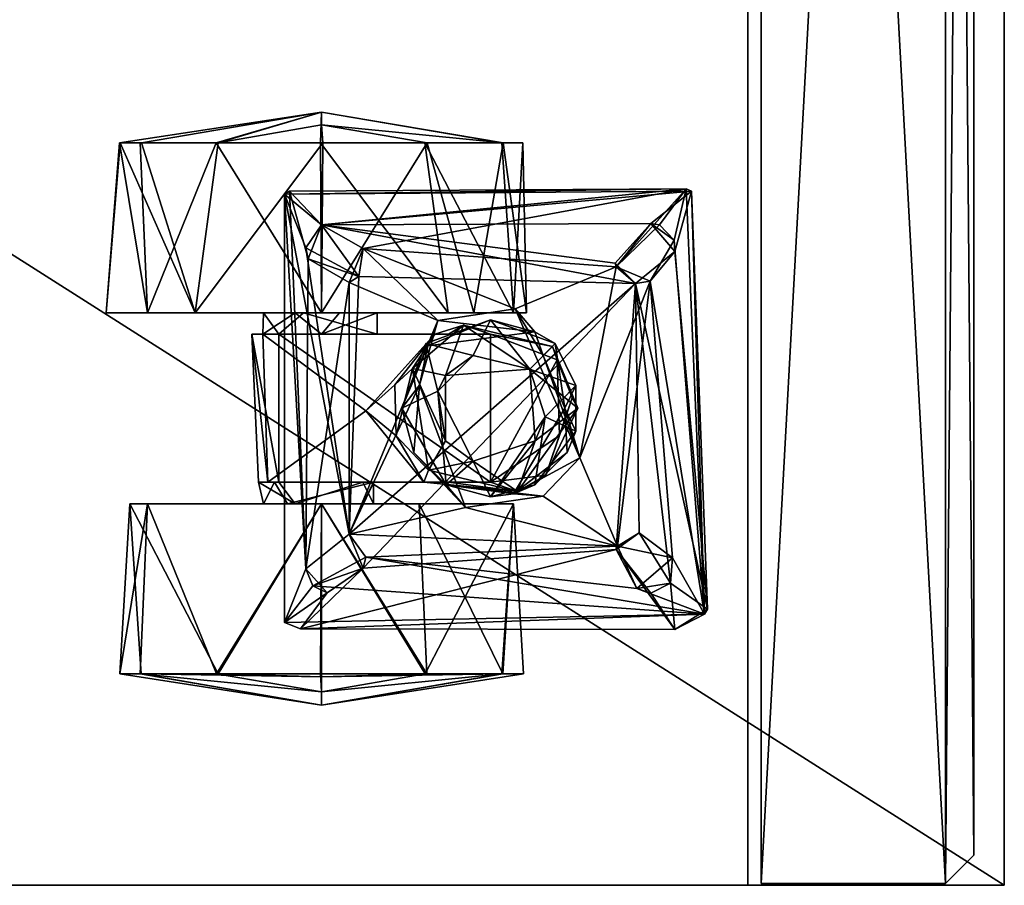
# Model space of a CAD drawing. Header units: inches. Extents: x 491 to 729, y -143 to 65.
# Tile 198 of 256: x 523.23 to 526.7, y -28.57 to -25.51. Entities that reach past the tile are written whole.
import ezdxf

# ---------------------------------------------------------------- set-up
doc = ezdxf.new("R2010")
doc.units = ezdxf.units.IN
doc.header["$MEASUREMENT"] = 0
doc.layers.add('A-FURN', color=7, linetype='Continuous')
doc.layers.add('CET color Grey2', color=7, linetype='Continuous', true_color=0x060606)
doc.layers.add('CET color Grey30', color=7, linetype='Continuous', true_color=0x594d3d)

# ---------------------------------------------------------------- blocks, each defined once
blk = doc.blocks.new('*C83')
at = {"layer": 'CET color Grey2', "linetype": 'Continuous'}
mesh = blk.add_polyface(dxfattribs=at)
corners = [(2.6213, 2.6143, 0.1239), (2.0213, 2.8569, 0.3133), (2.6213, 2.8824, 0.3952), (2.6213, 2.8781, 1.1322), (2.0213, 2.6887, 1.3748), (2.6213, 2.6068, 1.4004), (2.7292, 2.242, 0.8967), (2.6213, 2.955, 0.5734), (2.6213, 2.9528, 0.9549), (2.0213, 3.002, 0.76), (1.9451, 2.4888, 0.6016), (1.4231, 2.4318, 0.9754), (1.9451, 2.4492, 0.9647), (2.0213, 2.242, 0), (2.0213, 2.4477, 0.76), (2.0213, 2.3056, 0.5644), (2.44, 2.373, 1.7674), (1.1175, 2.2982, 1.7674), (1.2402, 2.1448, 1.7674), (2.6213, 2.2377, 1.497), (2.6846, 2.242, 1.3041), (2.0213, 2.3354, 0.9432), (1.9451, 2.242, 0.9656), (1.9451, 2.3929, 0.5319), (2.2119, 2.2889, 1.6849), (2.4507, 2.3556, 1.6849), (2.3311, 2.2422, 1.6849), (1.1175, 2.2982, 1.6849), (2.2507, 2.2982, 1.7674), (2.3311, 2.2422, 1.7674), (2.6213, 2.2463, 0.023), (1.9451, 2.0464, 0.6964), (2.0213, 2.242, 1.52), (2.0213, 2.1785, 0.9556)]
mesh.append_faces([[corners[k] for k in face] for face in [(0, 1, 2, 0), (3, 4, 5, 3), (6, 0, 7, 6), (4, 8, 9, 4), (10, 11, 12, 10), (1, 0, 13, 1), (6, 3, 5, 6), (6, 7, 3, 6), (7, 9, 8, 7), (19, 20, 5, 19), (19, 5, 4, 19), (21, 12, 22, 21), (12, 14, 23, 12), (30, 13, 0, 30), (6, 30, 0, 6), (26, 29, 28, 26), (15, 31, 23, 15), (15, 23, 14, 15), (9, 7, 1, 9), (32, 19, 4, 32), (16, 25, 27, 16), (12, 21, 14, 12), (7, 8, 3, 7), (3, 8, 4, 3), (5, 20, 6, 5), (12, 23, 10, 12), (26, 28, 24, 26), (21, 22, 33, 21), (0, 2, 7, 0), (7, 2, 1, 7)]])
mesh.append_faces([[corners[k] for k in face] for face in [(18, 28, 16, 18)]], dxfattribs={"vtx0": -1, "vtx1": -1, "vtx2": -1, "vtx3": -1})
mesh.append_faces([[corners[k] for k in face] for face in [(14, 1, 15, 14), (24, 25, 26, 24), (21, 4, 14, 21)]], dxfattribs={"vtx0": -1, "vtx1": -1, "vtx3": -1})
mesh.append_faces([[corners[k] for k in face] for face in [(14, 4, 9, 14), (15, 1, 13, 15), (24, 27, 25, 24), (16, 28, 29, 16), (14, 9, 1, 14), (21, 32, 4, 21)]], dxfattribs={"vtx0": -1, "vtx2": -1, "vtx3": -1})
mesh.append_faces([[corners[k] for k in face] for face in [(16, 17, 18, 16)]], dxfattribs={"vtx2": -1})
mesh = blk.add_polyface(dxfattribs=at)
corners = [(1.3469, 2.8569, 1.2067), (0.7469, 2.8821, 1.1254), (0.7469, 2.6136, 1.3965), (0.7365, 2.242, 0.0325), (0.7469, 2.6075, 0.12), (1.3469, 2.242, 0), (0.636, 2.242, 0.76), (0.7469, 2.8785, 0.3884), (1.3469, 2.9192, 0.415), (0.7469, 2.9548, 0.9473), (1.9451, 2.4888, 0.6016), (1.4231, 2.4648, 0.5685), (1.4231, 2.4318, 0.9754), (1.3469, 2.242, 1.52), (1.3469, 2.4477, 0.76), (0.6836, 2.242, 1.3041), (1.3469, 2.3629, 0.9264), (0.9282, 2.373, 1.6849), (1.1175, 2.2982, 1.7674), (2.44, 2.373, 1.7674), (1.1175, 2.2982, 1.6849), (1.3469, 2.3354, 0.5767), (0.7469, 2.2456, 1.497), (1.4231, 2.4084, 0.8809), (1.4231, 2.3929, 0.5319), (1.4231, 2.0966, 0.6146), (1.2402, 2.1448, 1.7674), (1.4231, 2.0588, 0.8533), (1.6747, 2.0853, 0.9896), (1.9451, 2.4492, 0.9647), (0.9049, 2.3167, 1.7674), (1.0325, 2.2227, 1.7674), (1.0569, 2.2731, 1.6849), (1.9451, 2.3929, 0.5319), (1.4231, 1.8816, 1.0237)]
mesh.append_faces([[corners[k] for k in face] for face in [(0, 1, 2, 0), (3, 4, 5, 3), (6, 7, 3, 6), (8, 9, 0, 8), (10, 11, 12, 10), (0, 2, 13, 0), (8, 7, 9, 8), (6, 9, 7, 6), (2, 1, 15, 2), (17, 18, 19, 17), (20, 17, 19, 20), (5, 4, 8, 5), (22, 13, 2, 22), (2, 15, 22, 2), (11, 14, 23, 11), (21, 24, 25, 21), (1, 6, 15, 1), (7, 8, 4, 7), (7, 4, 3, 7), (16, 23, 14, 16), (12, 28, 29, 12), (30, 31, 17, 30), (14, 11, 21, 14), (20, 18, 32, 20), (6, 1, 9, 6), (9, 1, 0, 9), (24, 10, 33, 24), (21, 11, 24, 21), (11, 10, 24, 11), (31, 32, 18, 31), (17, 31, 18, 17)]])
mesh.append_faces([[corners[k] for k in face] for face in [(0, 14, 8, 0), (13, 16, 0, 13), (8, 21, 5, 8)]], dxfattribs={"vtx0": -1, "vtx1": -1, "vtx3": -1})
mesh.append_faces([[corners[k] for k in face] for face in [(0, 16, 14, 0), (8, 14, 21, 8), (23, 34, 12, 23)]], dxfattribs={"vtx0": -1, "vtx2": -1, "vtx3": -1})
mesh.append_faces([[corners[k] for k in face] for face in [(20, 26, 18, 20), (32, 17, 20, 32)]], dxfattribs={"vtx0": -1, "vtx3": -1})
mesh.append_faces([[corners[k] for k in face] for face in [(23, 16, 27, 23)]], dxfattribs={"vtx1": -1})
mesh.append_faces([[corners[k] for k in face] for face in [(12, 11, 23, 12)]], dxfattribs={"vtx2": -1})
mesh = blk.add_polyface(dxfattribs=at)
corners = [(2.0213, 2.3056, 0.5644), (2.0213, 1.7953, 0.1451), (2.0213, 2.0464, 0.6964), (2.6213, 1.8698, 1.3961), (2.0213, 2.242, 1.52), (2.0213, 1.7046, 1.2974), (1.9451, 2.0464, 0.6964), (1.9451, 1.7936, 0.5604), (1.9451, 2.3929, 0.5319), (1.7654, 1.8961, 1.5753), (1.2402, 2.1448, 1.6849), (1.9941, 1.8319, 1.6674), (1.9451, 1.6459, 0.5305), (1.4231, 1.6459, 0.5306), (2.7292, 2.242, 0.8967), (2.6213, 1.6059, 0.3878), (2.6213, 2.2463, 0.023), (2.6213, 2.2377, 1.497), (2.6213, 1.6016, 1.1247), (2.6213, 1.8773, 0.1196), (2.128, 2.1448, 1.6849), (1.1175, 2.2982, 1.6849), (2.2119, 2.2889, 1.6849), (2.2507, 2.2982, 1.7674), (1.2402, 2.1448, 1.7674), (2.1489, 2.1107, 1.7674), (2.0213, 2.1785, 0.9556), (2.6846, 2.242, 1.3041), (1.9451, 1.8426, 1.0544), (1.9451, 2.242, 0.9656), (1.9049, 1.8668, 1.5522), (1.6841, 1.9582, 1.4512), (1.6841, 1.9582, 1.5522), (2.44, 2.373, 1.7674), (2.3311, 2.2422, 1.7674), (2.4507, 0.9363, 1.7674), (1.8244, 1.9213, 1.3655), (1.7667, 1.9832, 1.0279), (1.587, 1.9793, 1.0279), (2.0213, 2.3354, 0.9432), (1.9451, 2.4492, 0.9647), (2.2483, 2.095, 1.6849), (1.9126, 1.8745, 1.4661), (1.6747, 2.0853, 0.9896), (2.3311, 2.2422, 1.6849), (2.4507, 2.3556, 1.6849), (2.4586, 0.9553, 1.6849), (2.0213, 2.242, 0)]
mesh.append_faces([[corners[k] for k in face] for face in [(3, 4, 5, 3), (9, 10, 11, 9), (8, 12, 13, 8), (14, 15, 16, 14), (17, 4, 3, 17), (14, 18, 15, 14), (16, 19, 1, 16), (27, 17, 3, 27), (30, 31, 32, 30), (36, 37, 38, 36), (28, 29, 40, 28), (20, 11, 10, 20), (41, 11, 20, 41), (3, 18, 27, 3), (41, 25, 34, 41), (42, 31, 30, 42), (37, 28, 43, 37), (37, 36, 28, 37), (40, 43, 28, 40), (34, 44, 41, 34), (45, 33, 46, 45), (22, 25, 20, 22), (25, 41, 20, 25), (2, 6, 0, 2), (2, 29, 6, 2), (47, 16, 1, 47), (30, 32, 9, 30), (18, 14, 27, 18), (25, 22, 23, 25), (26, 29, 2, 26)]])
mesh.append_faces([[corners[k] for k in face] for face in [(0, 1, 2, 0), (6, 7, 8, 6), (20, 21, 22, 20), (23, 24, 25, 23), (2, 5, 26, 2), (33, 34, 35, 33), (26, 4, 39, 26)]], dxfattribs={"vtx0": -1, "vtx1": -1, "vtx3": -1})
mesh.append_faces([[corners[k] for k in face] for face in [(26, 5, 4, 26), (0, 47, 1, 0)]], dxfattribs={"vtx0": -1, "vtx2": -1, "vtx3": -1})
mesh.append_faces([[corners[k] for k in face] for face in [(28, 6, 29, 28), (8, 7, 12, 8)]], dxfattribs={"vtx0": -1, "vtx3": -1})
mesh = blk.add_polyface(dxfattribs=at)
corners = [(1.6747, 2.0853, 0.9896), (1.587, 1.9793, 1.0279), (1.7667, 1.9832, 1.0279), (0.7469, 1.8705, 0.1235), (1.3469, 2.242, 0), (1.3469, 1.897, 0.0828), (1.4231, 1.8816, 1.0237), (1.4231, 2.0966, 0.6146), (1.4231, 1.7936, 0.5604), (1.4231, 2.4318, 0.9754), (1.9451, 2.3929, 0.5319), (1.4231, 1.6459, 0.5306), (1.4231, 2.3929, 0.5319), (0.7469, 1.602, 0.3945), (0.636, 2.242, 0.76), (0.7365, 2.242, 0.0325), (1.3469, 2.3354, 0.5767), (1.3469, 2.0588, 0.6666), (1.3469, 2.242, 1.52), (0.7469, 1.8766, 1.4), (1.3469, 1.5649, 1.105), (0.7469, 2.2456, 1.497), (1.3469, 2.0966, 0.9054), (1.3469, 2.3629, 0.9264), (1.4231, 2.0588, 0.8533), (1.4231, 2.4084, 0.8809), (1.4656, 1.8644, 1.3655), (1.8244, 1.9213, 1.3655), (0.7469, 1.5292, 0.5726), (0.7469, 1.6055, 1.1315), (0.6836, 2.242, 1.3041), (1.2402, 2.1448, 1.6849), (1.1977, 1.1969, 1.6849), (1.1588, 2.0857, 1.6849), (2.128, 2.1448, 1.6849), (1.1175, 2.2982, 1.6849), (1.6841, 1.9582, 1.4512), (1.4137, 1.8021, 1.4512), (1.528, 1.9164, 1.5522), (1.0569, 2.2731, 1.6849), (0.957, 0.89, 1.6849), (0.9282, 2.373, 1.6849), (0.9049, 2.3167, 1.7674), (1.1199, 2.095, 1.7674), (1.0325, 2.2227, 1.7674), (1.2402, 2.1448, 1.7674), (1.6841, 1.9582, 1.5522), (1.7654, 1.8961, 1.5753)]
mesh.append_faces([[corners[k] for k in face] for face in [(0, 1, 2, 0), (3, 4, 5, 3), (9, 6, 0, 9), (10, 11, 12, 10), (13, 14, 15, 13), (18, 19, 20, 18), (21, 19, 18, 21), (1, 26, 27, 1), (14, 28, 29, 14), (30, 19, 21, 30), (36, 37, 38, 36), (15, 4, 3, 15), (3, 13, 15, 3), (14, 29, 30, 14), (43, 39, 44, 43), (33, 45, 31, 33), (42, 41, 40, 42), (46, 38, 47, 46), (38, 46, 36, 38), (14, 13, 28, 14), (8, 12, 11, 8), (33, 39, 43, 33), (33, 43, 45, 33), (26, 1, 6, 26), (6, 1, 0, 6), (24, 22, 17, 24), (17, 7, 24, 17), (16, 7, 17, 16)]])
mesh.append_faces([[corners[k] for k in face] for face in [(6, 7, 8, 6), (24, 6, 25, 24), (4, 16, 5, 4)]], dxfattribs={"vtx0": -1, "vtx1": -1, "vtx3": -1})
mesh.append_faces([[corners[k] for k in face] for face in [(5, 16, 17, 5), (18, 22, 23, 18), (39, 40, 41, 39), (6, 24, 7, 6)]], dxfattribs={"vtx0": -1, "vtx2": -1, "vtx3": -1})
mesh.append_faces([[corners[k] for k in face] for face in [(42, 43, 44, 42), (24, 23, 22, 24)]], dxfattribs={"vtx0": -1, "vtx3": -1})
mesh.append_faces([[corners[k] for k in face] for face in [(12, 8, 7, 12), (31, 32, 33, 31)]], dxfattribs={"vtx1": -1})
mesh.append_faces([[corners[k] for k in face] for face in [(34, 31, 35, 34), (35, 31, 45, 35)]], dxfattribs={"vtx2": -1})
mesh = blk.add_polyface(dxfattribs=at)
corners = [(2.6213, 1.6016, 1.1247), (2.0213, 1.5192, 0.9948), (2.6213, 1.5313, 0.5651), (2.0348, 1.5583, 1.6674), (1.8701, 1.4599, 1.5753), (1.9545, 1.4898, 1.5522), (2.0213, 1.5649, 0.415), (2.2483, 2.095, 1.6849), (2.183, 1.2021, 1.6849), (2.1249, 1.134, 1.7674), (2.3311, 2.2422, 1.7674), (2.1489, 2.1107, 1.7674), (2.196, 1.2052, 1.7674), (2.3363, 1.0793, 1.7674), (2.4586, 0.9553, 1.6849), (2.0213, 2.0464, 0.6964), (2.3311, 2.2422, 1.6849), (2.4507, 2.3556, 1.6849), (2.6213, 1.8773, 0.1196), (2.0213, 1.7953, 0.1451), (1.9964, 1.6459, 1.4512), (1.9126, 1.8745, 1.4661), (1.9964, 1.6459, 1.5522), (2.4507, 0.9363, 1.7674), (2.2374, 0.9948, 1.7674), (0.9745, 0.8793, 1.7674), (2.3311, 1.0497, 1.6849), (2.2772, 0.9979, 1.6849), (0.957, 0.89, 1.6849), (2.6213, 1.6059, 0.3878), (2.6213, 2.2463, 0.023), (2.0213, 1.7046, 1.2974), (2.6213, 1.8698, 1.3961), (2.44, 2.373, 1.7674), (2.1331, 1.0818, 1.6849), (1.9941, 1.8319, 1.6674), (1.5086, 1.3299, 1.6674)]
mesh.append_faces([[corners[k] for k in face] for face in [(0, 1, 2, 0), (3, 4, 5, 3), (2, 1, 6, 2), (3, 7, 8, 3), (18, 6, 19, 18), (20, 21, 22, 20), (8, 26, 13, 8), (29, 6, 18, 29), (29, 18, 30, 29), (31, 0, 32, 31), (14, 23, 28, 14), (14, 33, 23, 14), (24, 34, 9, 24), (8, 13, 12, 8), (13, 26, 27, 13), (0, 2, 29, 0), (29, 2, 6, 29), (35, 7, 3, 35), (5, 35, 3, 5), (8, 9, 34, 8), (34, 36, 8, 34), (27, 34, 24, 27), (27, 24, 13, 27), (1, 0, 31, 1), (8, 12, 9, 8), (5, 20, 22, 5)]])
mesh.append_faces([[corners[k] for k in face] for face in [(10, 13, 23, 10)]], dxfattribs={"vtx0": -1, "vtx1": -1, "vtx2": -1, "vtx3": -1})
mesh.append_faces([[corners[k] for k in face] for face in [(14, 16, 17, 14), (26, 14, 27, 26), (8, 14, 26, 8), (16, 14, 7, 16)]], dxfattribs={"vtx0": -1, "vtx1": -1, "vtx3": -1})
mesh.append_faces([[corners[k] for k in face] for face in [(9, 10, 11, 9), (10, 12, 13, 10), (15, 6, 1, 15), (15, 19, 6, 15), (24, 25, 23, 24), (27, 14, 28, 27), (23, 13, 24, 23), (15, 1, 31, 15), (10, 9, 12, 10)]], dxfattribs={"vtx0": -1, "vtx2": -1, "vtx3": -1})
mesh.append_faces([[corners[k] for k in face] for face in [(8, 7, 14, 8)]], dxfattribs={"vtx1": -1, "vtx2": -1})
mesh = blk.add_polyface(dxfattribs=at)
corners = [(1.1199, 2.095, 1.7674), (1.1853, 1.2021, 1.7674), (2.1249, 1.134, 1.7674), (1.3334, 1.7336, 1.6674), (1.2402, 2.1448, 1.6849), (1.7654, 1.8961, 1.5753), (1.1977, 1.1969, 1.6849), (1.3469, 1.5649, 1.105), (1.3469, 2.0966, 0.9054), (1.3469, 2.242, 1.52), (1.3469, 1.897, 0.0828), (0.7469, 1.602, 0.3945), (0.7469, 1.8705, 0.1235), (1.4137, 1.8021, 1.4512), (1.3718, 1.6459, 1.4512), (1.4137, 1.8021, 1.5522), (1.4979, 1.7064, 1.4281), (1.5691, 1.4876, 1.3655), (1.3902, 1.5505, 1.3655), (1.4231, 1.8816, 1.0237), (1.4231, 1.7936, 0.5604), (1.3469, 1.5649, 0.415), (0.7469, 1.6055, 1.1315), (0.7469, 1.5292, 0.5726), (1.2402, 2.1448, 1.7674), (1.4231, 1.6459, 0.5306), (1.9451, 1.6459, 0.5305), (1.8549, 1.4108, 0.5487), (0.9049, 2.3167, 1.7674), (1.3825, 1.5651, 1.5522), (1.3741, 1.46, 1.6674), (1.528, 1.9164, 1.5522), (1.1588, 2.0857, 1.6849), (0.957, 0.89, 1.6849), (1.0569, 2.2731, 1.6849), (1.4656, 1.8644, 1.3655), (1.3469, 2.0588, 0.6666), (1.7446, 1.8321, 1.4281), (1.5691, 1.8043, 1.3655), (0.7469, 1.8766, 1.4), (0.6836, 2.242, 1.3041), (1.6841, 1.9582, 1.4512), (1.6535, 1.4526, 1.4281), (1.4137, 1.4898, 1.4512), (1.8244, 1.9213, 1.3655), (0.9032, 0.9956, 1.7674)]
mesh.append_faces([[corners[k] for k in face] for face in [(3, 4, 5, 3), (3, 6, 4, 3), (10, 11, 12, 10), (13, 14, 15, 13), (14, 16, 17, 14), (18, 19, 20, 18), (21, 22, 23, 21), (25, 26, 27, 25), (15, 14, 29, 15), (7, 22, 21, 7), (15, 30, 3, 15), (3, 5, 31, 3), (16, 18, 17, 16), (35, 19, 18, 35), (30, 15, 29, 30), (13, 37, 16, 13), (13, 16, 14, 13), (15, 3, 31, 15), (31, 13, 15, 31), (16, 35, 18, 16), (37, 38, 16, 37), (22, 7, 39, 22), (22, 39, 40, 22), (41, 37, 13, 41), (21, 11, 10, 21), (14, 17, 42, 14), (23, 11, 21, 23), (14, 43, 29, 14), (14, 42, 43, 14), (38, 35, 16, 38), (28, 33, 45, 28), (18, 20, 25, 18)]])
mesh.append_faces([[corners[k] for k in face] for face in [(0, 1, 2, 0), (1, 0, 28, 1)]], dxfattribs={"vtx0": -1, "vtx1": -1, "vtx2": -1, "vtx3": -1})
mesh.append_faces([[corners[k] for k in face] for face in [(7, 8, 9, 7), (21, 8, 7, 21), (32, 33, 34, 32), (10, 36, 21, 10)]], dxfattribs={"vtx0": -1, "vtx1": -1, "vtx3": -1})
mesh.append_faces([[corners[k] for k in face] for face in [(2, 24, 0, 2), (21, 36, 8, 21)]], dxfattribs={"vtx0": -1, "vtx2": -1, "vtx3": -1})
mesh.append_faces([[corners[k] for k in face] for face in [(38, 44, 35, 38)]], dxfattribs={"vtx0": -1, "vtx3": -1})
mesh = blk.add_polyface(dxfattribs=at)
corners = [(1.5086, 1.3299, 1.6674), (2.1331, 1.0818, 1.6849), (1.1977, 1.1969, 1.6849), (1.3741, 1.46, 1.6674), (1.3334, 1.7336, 1.6674), (1.3902, 1.5505, 1.3655), (1.4477, 1.4503, 0.5767), (1.6841, 1.3369, 1.3655), (1.7205, 1.3576, 0.5487), (1.1563, 1.003, 1.6849), (1.0671, 1.0101, 1.7674), (2.1249, 1.134, 1.7674), (1.2444, 1.1206, 1.7674), (1.0482, 1.1296, 1.6849), (1.1588, 2.0857, 1.6849), (1.1853, 1.2021, 1.7674), (0.9049, 2.3167, 1.7674), (0.9032, 0.9956, 1.7674), (0.9745, 0.8793, 1.7674), (2.2374, 0.9948, 1.7674), (1.528, 1.3755, 1.5522), (1.6033, 1.3443, 1.4512), (1.6841, 1.3829, 1.5753), (1.4137, 1.4898, 1.4512), (0.957, 0.89, 1.6849), (1.0319, 1.0793, 1.7674), (1.4231, 1.6459, 0.5306), (1.5875, 1.4018, 0.5324), (1.3825, 1.5651, 1.5522), (1.6535, 1.4526, 1.4281), (1.5691, 1.4876, 1.3655), (1.8549, 1.4108, 0.5487), (1.8701, 1.4599, 1.5753), (2.4507, 0.9363, 1.7674), (1.7649, 1.3443, 1.4512)]
mesh.append_faces([[corners[k] for k in face] for face in [(0, 1, 2, 0), (3, 2, 4, 3), (5, 6, 7, 5), (8, 7, 6, 8), (20, 21, 22, 20), (23, 21, 20, 23), (6, 5, 26, 6), (26, 27, 6, 26), (0, 28, 22, 0), (23, 29, 21, 23), (12, 9, 10, 12), (26, 31, 27, 26), (9, 12, 2, 9), (2, 15, 13, 2), (25, 13, 15, 25), (13, 10, 9, 13), (0, 22, 32, 0), (18, 24, 33, 18), (28, 20, 22, 28), (28, 23, 20, 28), (28, 0, 3, 28), (2, 3, 0, 2), (2, 12, 15, 2), (24, 18, 17, 24), (27, 8, 6, 27), (21, 34, 22, 21), (13, 25, 10, 13)]])
mesh.append_faces([[corners[k] for k in face] for face in [(9, 1, 24, 9), (14, 13, 24, 14), (11, 10, 18, 11)]], dxfattribs={"vtx0": -1, "vtx1": -1, "vtx2": -1, "vtx3": -1})
mesh.append_faces([[corners[k] for k in face] for face in [(10, 11, 12, 10), (13, 14, 2, 13), (9, 24, 13, 9), (18, 10, 17, 18)]], dxfattribs={"vtx0": -1, "vtx1": -1, "vtx3": -1})
mesh.append_faces([[corners[k] for k in face] for face in [(15, 16, 17, 15), (18, 19, 11, 18), (17, 25, 15, 17), (11, 15, 12, 11), (17, 10, 25, 17)]], dxfattribs={"vtx0": -1, "vtx2": -1, "vtx3": -1})
mesh.append_faces([[corners[k] for k in face] for face in [(2, 1, 9, 2)]], dxfattribs={"vtx1": -1})
mesh.append_faces([[corners[k] for k in face] for face in [(30, 5, 7, 30)]], dxfattribs={"vtx2": -1})
mesh = blk.add_polyface(dxfattribs=at)
corners = [(1.7205, 1.3576, 0.5487), (1.9026, 1.4274, 1.3655), (1.6841, 1.3369, 1.3655), (2.0348, 1.5583, 1.6674), (2.183, 1.2021, 1.6849), (1.5086, 1.3299, 1.6674), (2.1249, 1.134, 1.7674), (2.1489, 2.1107, 1.7674), (1.2402, 2.1448, 1.7674), (1.7992, 1.8043, 1.3655), (1.8244, 1.9213, 1.3655), (1.5691, 1.8043, 1.3655), (1.9451, 1.8426, 1.0544), (1.978, 1.7414, 1.3655), (1.9451, 1.7936, 0.5604), (1.7446, 1.8321, 1.4281), (1.8701, 1.4599, 1.5753), (2.2772, 0.9979, 1.6849), (0.957, 0.89, 1.6849), (2.1331, 1.0818, 1.6849), (1.9126, 1.4174, 1.4661), (1.9545, 1.4898, 1.5522), (1.8703, 1.7064, 1.4281), (1.9126, 1.8745, 1.4661), (1.8549, 1.4108, 0.5487), (1.9451, 1.6459, 0.5305), (1.9451, 2.0464, 0.6964), (1.7649, 1.3443, 1.4512), (1.6841, 1.3829, 1.5753), (1.9941, 1.8319, 1.6674), (1.9049, 1.8668, 1.5522), (1.6535, 1.4526, 1.4281), (1.8225, 1.5075, 1.3655), (1.8225, 1.5075, 1.4281), (1.9964, 1.6459, 1.4512), (1.5691, 1.4876, 1.3655), (1.9964, 1.6459, 1.5522), (1.6841, 1.9582, 1.4512), (1.7654, 1.8961, 1.5753), (1.5875, 1.4018, 0.5324), (1.6033, 1.3443, 1.4512)]
mesh.append_faces([[corners[k] for k in face] for face in [(0, 1, 2, 0), (3, 4, 5, 3), (12, 13, 14, 12), (11, 15, 9, 11), (3, 5, 16, 3), (20, 21, 16, 20), (22, 15, 23, 22), (24, 25, 1, 24), (27, 20, 28, 27), (13, 12, 10, 13), (29, 21, 30, 29), (25, 13, 1, 25), (31, 32, 33, 31), (27, 33, 20, 27), (20, 34, 21, 20), (31, 33, 27, 31), (33, 32, 22, 33), (22, 23, 34, 22), (36, 23, 30, 36), (24, 1, 0, 24), (28, 20, 16, 28), (15, 37, 23, 15), (33, 22, 34, 33), (33, 34, 20, 33), (31, 35, 32, 31), (13, 25, 14, 13), (29, 30, 38, 29), (39, 24, 0, 39), (27, 40, 31, 27), (22, 9, 15, 22), (32, 9, 22, 32), (21, 36, 30, 21)]])
mesh.append_faces([[corners[k] for k in face] for face in [(6, 7, 8, 6)]], dxfattribs={"vtx0": -1, "vtx1": -1, "vtx2": -1, "vtx3": -1})
mesh.append_faces([[corners[k] for k in face] for face in [(9, 10, 11, 9), (17, 18, 19, 17), (14, 26, 12, 14), (32, 13, 9, 32)]], dxfattribs={"vtx0": -1, "vtx1": -1, "vtx3": -1})
mesh.append_faces([[corners[k] for k in face] for face in [(2, 32, 35, 2), (9, 13, 10, 9), (32, 1, 13, 32), (32, 2, 1, 32)]], dxfattribs={"vtx0": -1, "vtx2": -1, "vtx3": -1})
at = {"layer": 'CET color Grey30', "linetype": 'Continuous'}
mesh = blk.add_polyface(dxfattribs=at)
corners = [(0.001, 0.707, 1.795), (0, 18.707, 1.795), (0.001, 18.707, 19.497), (0, 0.707, 19.497)]
mesh.append_faces([[corners[k] for k in face] for face in [(0, 1, 2, 0), (0, 2, 3, 0), (1, 0, 3, 1), (1, 3, 2, 1)]])
mesh = blk.add_polyface(dxfattribs=at)
corners = [(12, 18.707, 19.497), (0, 18.707, 19.497), (0, 18.707, 20.122), (12, 18.707, 20.122), (0, -0.168, 19.497), (0, -0.168, 20.122), (12, -0.168, 19.497), (12, -0.168, 20.122)]
mesh.append_faces([[corners[k] for k in face] for face in [(0, 2, 3, 0), (1, 5, 2, 1), (1, 6, 4, 1), (5, 3, 2, 5), (4, 7, 5, 4), (6, 3, 7, 6)]], dxfattribs={"vtx0": -1, "vtx3": -1})
mesh.append_faces([[corners[k] for k in face] for face in [(0, 1, 2, 0), (1, 4, 5, 1), (1, 0, 6, 1), (5, 7, 3, 5), (4, 6, 7, 4), (6, 0, 3, 6)]], dxfattribs={"vtx2": -1})
mesh = blk.add_polyface(dxfattribs=at)
corners = [(0, 0.737, 1.795), (12, 0.737, 1.795), (12, 0.737, 4.7581), (0, 0.737, 4.7581)]
mesh.append_faces([[corners[k] for k in face] for face in [(0, 2, 3, 0), (1, 3, 2, 1)]], dxfattribs={"vtx0": -1, "vtx3": -1})
mesh.append_faces([[corners[k] for k in face] for face in [(0, 1, 2, 0), (1, 0, 3, 1)]], dxfattribs={"vtx2": -1})
mesh = blk.add_polyface(dxfattribs=at)
corners = [(11.944, 0.69, 2.195), (0.006, 0.69, 2.195), (0.006, 0.69, 19.309), (11.944, 0.69, 19.309), (0.006, 0.04, 2.195), (0.006, 0.04, 19.309), (11.944, 0.04, 2.195), (11.944, 0.04, 19.309)]
mesh.append_faces([[corners[k] for k in face] for face in [(0, 2, 3, 0), (1, 5, 2, 1), (1, 6, 4, 1), (5, 3, 2, 5), (4, 7, 5, 4), (6, 3, 7, 6)]], dxfattribs={"vtx0": -1, "vtx3": -1})
mesh.append_faces([[corners[k] for k in face] for face in [(0, 1, 2, 0), (1, 4, 5, 1), (1, 0, 6, 1), (5, 7, 3, 5), (4, 6, 7, 4), (6, 0, 3, 6)]], dxfattribs={"vtx2": -1})
mesh = blk.add_polyface(dxfattribs=at)
corners = [(0.006, 0.04, 2.195), (0.006, 0.04, 19.309), (11.944, 0.04, 19.309), (11.944, 0.04, 2.195), (0.106, -0.06, 2.295), (11.844, -0.06, 2.295), (11.844, -0.06, 19.209), (0.106, -0.06, 19.209)]
mesh.append_faces([[corners[k] for k in face] for face in [(0, 2, 3, 0), (4, 6, 7, 4), (0, 5, 4, 0), (3, 6, 5, 3), (2, 7, 6, 2), (1, 4, 7, 1)]], dxfattribs={"vtx0": -1, "vtx3": -1})
mesh.append_faces([[corners[k] for k in face] for face in [(0, 1, 2, 0), (4, 5, 6, 4), (0, 3, 5, 0), (3, 2, 6, 3), (2, 1, 7, 2), (1, 0, 4, 1)]], dxfattribs={"vtx2": -1})
blk = doc.blocks.new('*C85')
at = {"layer": 'A-FURN', "linetype": 'Continuous', "rotation": 89.99999999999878}
blk.add_blockref('*C83', (526.5348, -28.5672, 0), dxfattribs=at)

msp = doc.modelspace()

# ---------------------------------------------------------------- block references
at = {"layer": 'A-FURN', "linetype": 'Continuous'}
msp.add_blockref('*C85', (0, 0), dxfattribs=at)

doc.saveas('drawing.dxf')
